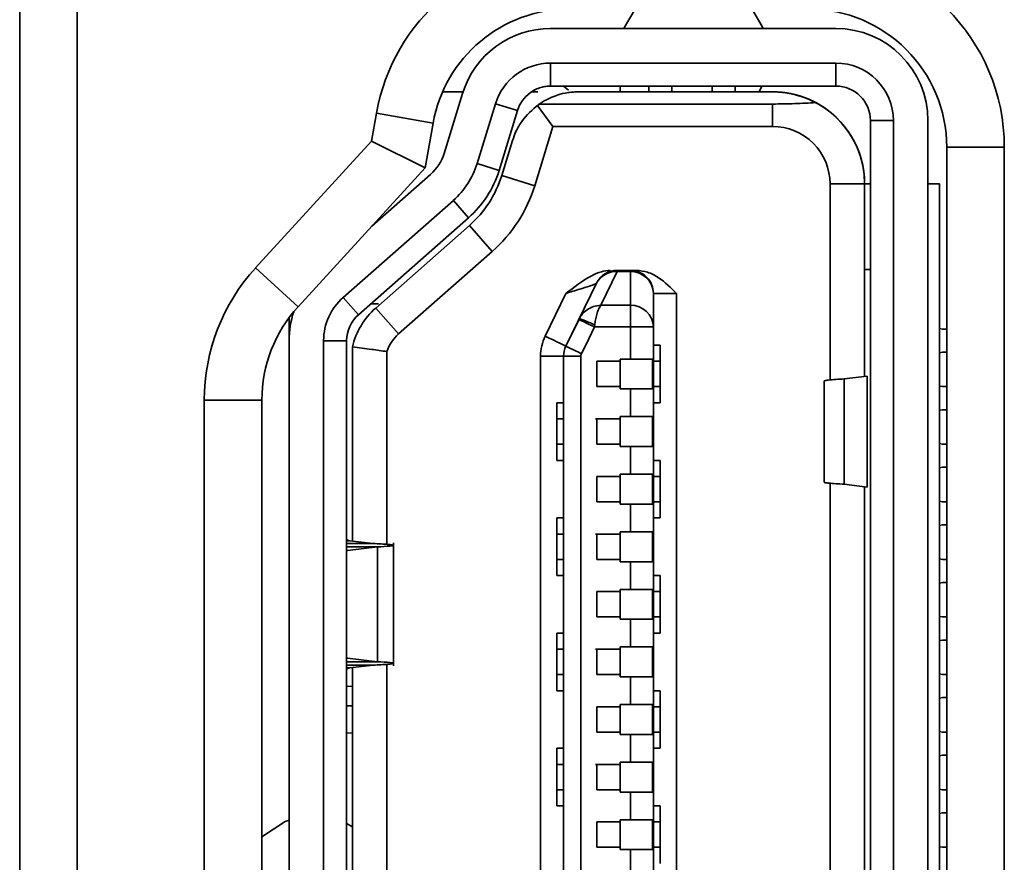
# Model space of a CAD drawing. Header units: millimetres. Extents: x -55 to 650, y 0 to 297.
# Tile 8 of 40: x 96.162 to 97.017, y 147.059 to 147.791. Entities that reach past the tile are written whole.
import ezdxf

# ---------------------------------------------------------------- set-up
doc = ezdxf.new("R2010")
doc.units = ezdxf.units.MM

msp = doc.modelspace()

# ---------------------------------------------------------------- linework, layer by layer
at = {"color": 7, "linetype": 'Continuous', "lineweight": 35}
for p, q in [((96.16199, 147.8171), (96.16199, 146.16709)), ((96.21199, 146.16709), (96.21199, 147.8171)), ((96.87101, 147.78332), (96.62316, 147.78332)), ((96.62316, 147.75332), (96.87101, 147.75332)), ((96.62316, 147.75332), (96.62316, 147.73332)), ((96.87101, 147.73332), (96.87101, 147.75332)), ((96.62316, 147.73332), (96.87101, 147.73332)), ((96.63863, 147.72966), (96.63451, 147.73332)), ((96.68351, 147.72832), (96.68351, 147.73332)), ((96.70851, 147.73332), (96.70851, 147.72832)), ((96.78351, 147.73332), (96.78351, 147.72895)), ((96.80431, 147.72832), (96.80679, 147.73332)), ((96.5294, 147.72832), (96.54717, 147.72832)), ((96.53069, 147.67483), (96.5467, 147.72685)), ((96.60672, 147.72832), (96.61221, 147.72832)), ((96.64744, 147.72832), (96.81601, 147.72832)), ((96.55937, 147.666), (96.57537, 147.71803)), ((96.57537, 147.71803), (96.59449, 147.71214)), ((96.62528, 147.69832), (96.61163, 147.7168)), ((96.81601, 147.71772), (96.61258, 147.71772)), ((96.81601, 147.71772), (96.81601, 147.69832)), ((96.46762, 147.68543), (96.47189, 147.70969)), ((96.52113, 147.701), (96.47189, 147.70969)), ((96.59449, 147.71214), (96.57848, 147.66012)), ((96.52113, 147.701), (96.51433, 147.6624)), ((96.60944, 147.64683), (96.62528, 147.69832)), ((96.81601, 147.69832), (96.62528, 147.69832)), ((96.90101, 147.03332), (96.90101, 147.70332)), ((96.92101, 147.70332), (96.90101, 147.70332)), ((96.92101, 147.70332), (96.92101, 147.03332)), ((96.95101, 147.70332), (96.95101, 147.03332)), ((96.95101, 147.03332), (96.95101, 147.70332)), ((96.36698, 147.57554), (96.46762, 147.68543)), ((96.51433, 147.6624), (96.46762, 147.68543)), ((96.58076, 147.65565), (96.59009, 147.68597)), ((96.96736, 146.38017), (96.96736, 147.68016)), ((96.96736, 147.68016), (97.01736, 147.68016)), ((97.01736, 147.68016), (97.01736, 146.38017)), ((96.51433, 147.6624), (96.40386, 147.54177)), ((96.55937, 147.666), (96.57848, 147.66012)), ((96.46784, 147.61164), (96.51889, 147.65656)), ((96.58076, 147.65565), (96.60944, 147.64683)), ((96.86601, 147.47819), (96.86601, 147.64832)), ((96.86601, 147.64832), (96.89601, 147.64832)), ((96.89601, 147.48121), (96.89601, 147.64832)), ((96.89601, 147.64832), (96.89601, 147.64832)), ((96.89601, 147.64832), (96.89601, 147.574)), ((96.89601, 147.64832), (96.90101, 147.64832)), ((96.95101, 147.64832), (96.96101, 147.64832)), ((96.96101, 147.64832), (96.96101, 146.41832)), ((96.44297, 147.5498), (96.53871, 147.63404)), ((96.53871, 147.63404), (96.55192, 147.61903)), ((96.55192, 147.61903), (96.45619, 147.53478)), ((96.55192, 147.61903), (96.45619, 147.53478)), ((96.47128, 147.5406), (96.55272, 147.61227)), ((96.55192, 147.61903), (96.55192, 147.61903)), ((96.55272, 147.61227), (96.57254, 147.58975)), ((96.4911, 147.51808), (96.57254, 147.58975)), ((96.36698, 147.57554), (96.40386, 147.54177)), ((96.68103, 147.5722), (96.66685, 147.54301)), ((96.68103, 147.57332), (96.68103, 147.5722)), ((96.68103, 147.57332), (96.69251, 147.57332)), ((96.68103, 147.5722), (96.69251, 147.5722)), ((96.69251, 147.5722), (96.69251, 147.57332)), ((96.69251, 147.57332), (96.69787, 147.57332)), ((96.69251, 147.54301), (96.69251, 147.5722)), ((96.90101, 147.57417), (96.89601, 147.574)), ((96.89601, 147.48121), (96.89601, 147.574)), ((96.66304, 147.56206), (96.63652, 147.50746)), ((96.648, 147.53109), (96.66304, 147.56206)), ((96.61853, 147.5162), (96.63656, 147.55332)), ((96.71251, 147.55332), (96.71251, 147.52413)), ((96.71251, 147.50832), (96.71251, 147.55332)), ((96.73251, 147.55332), (96.73251, 146.51332)), ((96.44297, 147.5498), (96.45619, 147.53478)), ((96.47372, 147.54412), (96.46694, 147.54424)), ((96.66685, 147.54301), (96.69251, 147.54301)), ((96.69251, 147.52413), (96.69251, 147.54301)), ((96.95101, 147.50574), (96.95101, 147.54832)), ((96.95101, 147.54832), (96.95101, 147.5284)), ((96.45619, 147.53478), (96.45619, 147.53478)), ((96.47128, 147.5406), (96.4911, 147.51808)), ((96.71251, 147.50832), (96.71251, 147.53832)), ((96.71251, 147.50832), (96.71251, 147.53832)), ((96.71251, 147.53832), (96.71251, 147.50832)), ((96.71251, 147.50832), (96.71251, 147.53832)), ((96.71251, 147.53832), (96.71251, 147.50832)), ((96.71251, 147.50832), (96.71251, 147.53832)), ((96.39601, 147.51226), (96.39601, 147.53226)), ((96.63652, 147.50746), (96.6479, 147.53091)), ((96.95101, 147.5284), (96.95101, 147.50847)), ((96.66129, 147.52413), (96.69251, 147.52413)), ((96.69251, 147.52413), (96.69251, 147.49632)), ((96.71251, 147.52413), (96.69251, 147.52413)), ((96.96366, 147.52232), (96.96101, 147.52285)), ((96.96736, 147.52232), (96.96366, 147.52232)), ((96.39601, 147.51226), (96.39601, 146.55438)), ((96.42601, 146.55438), (96.42601, 147.51226)), ((96.42601, 147.51226), (96.44601, 147.51226)), ((96.44601, 146.55438), (96.44601, 147.51226)), ((96.44601, 147.34), (96.44601, 147.51226)), ((96.71251, 147.50832), (96.71251, 147.50832)), ((96.71251, 147.49432), (96.71251, 147.50832)), ((96.71851, 147.50832), (96.71851, 147.49432)), ((96.95101, 147.50847), (96.95101, 147.48325)), ((96.45101, 147.50682), (96.45101, 147.33816)), ((96.48101, 147.50278), (96.48101, 147.33542)), ((96.95101, 147.48581), (96.95101, 147.50574)), ((96.96101, 147.50179), (96.96366, 147.50232)), ((96.96366, 147.50232), (96.96736, 147.50232)), ((96.61451, 146.56792), (96.61451, 147.49872)), ((96.63451, 147.49872), (96.61451, 147.49872)), ((96.63451, 147.49532), (96.63451, 147.46032)), ((96.66351, 147.49432), (96.68351, 147.49432)), ((96.66351, 147.49432), (96.68351, 147.49432)), ((96.66351, 147.47232), (96.66351, 147.49432)), ((96.66351, 147.49432), (96.66351, 147.49432)), ((96.68351, 147.49632), (96.69251, 147.49632)), ((96.68351, 147.49432), (96.68351, 147.49632)), ((96.68351, 147.47232), (96.68351, 147.49432)), ((96.68351, 147.47232), (96.68351, 147.49432)), ((96.69251, 147.49632), (96.71187, 147.49632)), ((96.71187, 147.49632), (96.71187, 147.47032)), ((96.71251, 147.49432), (96.71851, 147.49432)), ((96.71251, 147.49432), (96.71251, 147.47232)), ((96.71851, 147.49432), (96.71851, 147.47232)), ((96.90101, 147.48325), (96.90101, 147.38339)), ((96.95101, 147.38083), (96.95101, 147.48581)), ((96.95101, 147.48325), (96.95101, 147.38339)), ((96.8608, 147.38939), (96.8608, 147.47725)), ((96.87838, 147.47903), (96.89808, 147.48147)), ((96.87838, 147.47903), (96.87838, 147.38761)), ((96.89808, 147.48147), (96.89808, 147.38517)), ((96.66351, 147.47232), (96.68351, 147.47232)), ((96.68351, 147.47232), (96.66351, 147.47232)), ((96.66351, 147.47232), (96.66351, 147.47232)), ((96.68351, 147.47232), (96.68351, 147.47032)), ((96.68351, 147.47232), (96.68351, 147.47232)), ((96.68351, 147.47032), (96.68351, 147.47232)), ((96.69251, 147.47032), (96.68351, 147.47032)), ((96.69251, 147.47032), (96.69251, 147.44632)), ((96.71187, 147.47032), (96.69251, 147.47032)), ((96.71251, 147.47232), (96.71851, 147.47232)), ((96.71251, 147.45832), (96.71251, 147.47232)), ((96.71851, 147.45832), (96.71851, 147.47232)), ((96.96366, 147.47232), (96.96101, 147.47285)), ((96.96736, 147.47232), (96.96366, 147.47232)), ((96.32236, 146.5996), (96.32236, 147.46073)), ((96.32236, 147.46073), (96.37236, 147.46073)), ((96.37236, 147.46073), (96.37236, 146.5996)), ((96.62851, 147.45832), (96.62851, 147.45432)), ((96.62851, 147.45832), (96.62851, 147.44432)), ((96.63451, 147.45832), (96.62851, 147.45832)), ((96.62851, 147.45832), (96.62851, 147.45432)), ((96.71251, 147.40832), (96.71251, 147.45832)), ((96.71851, 147.45832), (96.71251, 147.45832)), ((96.71251, 147.45632), (96.71251, 147.41032)), ((96.71251, 147.41032), (96.71251, 147.45632)), ((96.96101, 147.45179), (96.96366, 147.45232)), ((96.96366, 147.45232), (96.96736, 147.45232)), ((96.62851, 147.44432), (96.62851, 147.42232)), ((96.63391, 147.44432), (96.62851, 147.44432)), ((96.63451, 147.44432), (96.62851, 147.44432)), ((96.66351, 147.44432), (96.68351, 147.44432)), ((96.66351, 147.42232), (96.66351, 147.44432)), ((96.68351, 147.44632), (96.69251, 147.44632)), ((96.68351, 147.44432), (96.68351, 147.44632)), ((96.68351, 147.44432), (96.68351, 147.44632)), ((96.68351, 147.42232), (96.68351, 147.44432)), ((96.68351, 147.44432), (96.68351, 147.44432)), ((96.69251, 147.44632), (96.71187, 147.44632)), ((96.71187, 147.44632), (96.71187, 147.42032)), ((96.96366, 147.42232), (96.96101, 147.42285)), ((96.62851, 147.42232), (96.63394, 147.42232)), ((96.62851, 147.40832), (96.62851, 147.42232)), ((96.62851, 147.42232), (96.63451, 147.42232)), ((96.68351, 147.42232), (96.66351, 147.42232)), ((96.68351, 147.42232), (96.66351, 147.42232)), ((96.68351, 147.42032), (96.68351, 147.42232)), ((96.68351, 147.42032), (96.68351, 147.42232)), ((96.69251, 147.42032), (96.68351, 147.42032)), ((96.69251, 147.42032), (96.69251, 147.39632)), ((96.71187, 147.42032), (96.69251, 147.42032)), ((96.96736, 147.42232), (96.96366, 147.42232)), ((96.62851, 147.41232), (96.62851, 147.40832)), ((96.62851, 147.41232), (96.62851, 147.40832)), ((96.62851, 147.40832), (96.62851, 147.40832)), ((96.62851, 147.40832), (96.63451, 147.40832)), ((96.63451, 147.36032), (96.63451, 147.40632)), ((96.71251, 147.39432), (96.71251, 147.40832)), ((96.71851, 147.40832), (96.71851, 147.40432)), ((96.71851, 147.40332), (96.71851, 147.40832)), ((96.71851, 147.40832), (96.71851, 147.39432)), ((96.44601, 147.40332), (96.44601, 147.38338)), ((96.44601, 147.36621), (96.44601, 147.40332)), ((96.96101, 147.40179), (96.96366, 147.40232)), ((96.96366, 147.40232), (96.96736, 147.40232)), ((96.66351, 147.39432), (96.68351, 147.39432)), ((96.68351, 147.39432), (96.66351, 147.39432)), ((96.66351, 147.37232), (96.66351, 147.39432)), ((96.66351, 147.39432), (96.66351, 147.39432)), ((96.68351, 147.39632), (96.69251, 147.39632)), ((96.68351, 147.39432), (96.68351, 147.39632)), ((96.68351, 147.37232), (96.68351, 147.39432)), ((96.68351, 147.37232), (96.68351, 147.39432)), ((96.69251, 147.39632), (96.71187, 147.39632)), ((96.71187, 147.39632), (96.71187, 147.37032)), ((96.71251, 147.39432), (96.71851, 147.39432)), ((96.71851, 147.39432), (96.71851, 147.37232)), ((96.86601, 146.67819), (96.86601, 147.38845)), ((96.44601, 147.38338), (96.44601, 147.36344)), ((96.89808, 147.38517), (96.87838, 147.38761)), ((96.89601, 146.68121), (96.89601, 147.38543)), ((96.95101, 147.38339), (96.95101, 147.35817)), ((96.95101, 147.36091), (96.95101, 147.38083)), ((96.66351, 147.37232), (96.68351, 147.37232)), ((96.66351, 147.37232), (96.68351, 147.37232)), ((96.66351, 147.37232), (96.66351, 147.37232)), ((96.68351, 147.37232), (96.68351, 147.37232)), ((96.68351, 147.37032), (96.68351, 147.37232)), ((96.71251, 147.37232), (96.71851, 147.37232)), ((96.71851, 147.35832), (96.71851, 147.37232)), ((96.96366, 147.37232), (96.96101, 147.37286)), ((96.96736, 147.37232), (96.96366, 147.37232)), ((96.44601, 147.34627), (96.44601, 147.36621)), ((96.44601, 147.36344), (96.44601, 147.34)), ((96.69251, 147.37032), (96.68351, 147.37032)), ((96.69251, 147.37032), (96.69251, 147.34632)), ((96.71187, 147.37032), (96.69251, 147.37032)), ((96.62851, 147.35832), (96.62851, 147.35432)), ((96.62851, 147.35832), (96.62851, 147.34432)), ((96.63451, 147.35832), (96.62851, 147.35832)), ((96.62851, 147.35832), (96.62851, 147.35432)), ((96.71851, 147.35832), (96.71251, 147.35832)), ((96.71251, 147.35632), (96.71251, 147.35632)), ((96.71251, 147.31032), (96.71251, 147.35632)), ((96.95101, 147.31832), (96.95101, 147.36091)), ((96.95101, 147.35817), (96.95101, 147.33825)), ((96.44601, 147.22037), (96.44601, 147.34627)), ((96.68351, 147.34632), (96.69251, 147.34632)), ((96.68351, 147.34432), (96.68351, 147.34632)), ((96.69251, 147.34632), (96.71187, 147.34632)), ((96.71187, 147.34632), (96.71187, 147.32032)), ((96.96101, 147.35179), (96.96366, 147.35232)), ((96.96366, 147.35232), (96.96736, 147.35232)), ((96.39601, 147.22665), (96.39601, 147.34)), ((96.44601, 147.33839), (96.44893, 147.33839)), ((96.44893, 147.33839), (96.46916, 147.33614)), ((96.62851, 147.34432), (96.62851, 147.32232)), ((96.63391, 147.34432), (96.62851, 147.34432)), ((96.63451, 147.34432), (96.62851, 147.34432)), ((96.66351, 147.34432), (96.68351, 147.34432)), ((96.66351, 147.32232), (96.66351, 147.34432)), ((96.68351, 147.32232), (96.68351, 147.34432)), ((96.68351, 147.34432), (96.68351, 147.34432)), ((96.95101, 147.33825), (96.95101, 147.31832)), ((96.44601, 147.33614), (96.46916, 147.33614)), ((96.44601, 147.33312), (96.47269, 147.33312)), ((96.4469, 147.32996), (96.44601, 147.32982)), ((96.47269, 147.33312), (96.4469, 147.32996)), ((96.47269, 147.33312), (96.47269, 147.23353)), ((96.48673, 147.23004), (96.48673, 147.3366)), ((96.62851, 147.32232), (96.63394, 147.32232)), ((96.62851, 147.30832), (96.62851, 147.32232)), ((96.68351, 147.32232), (96.66351, 147.32232)), ((96.68351, 147.32032), (96.68351, 147.32232)), ((96.69251, 147.32032), (96.68351, 147.32032)), ((96.69251, 147.32032), (96.69251, 147.29632)), ((96.71187, 147.32032), (96.69251, 147.32032)), ((96.96366, 147.32232), (96.96101, 147.32285)), ((96.96736, 147.32232), (96.96366, 147.32232)), ((96.62851, 147.31232), (96.62851, 147.30832)), ((96.62851, 147.31232), (96.62851, 147.30832)), ((96.62851, 147.30832), (96.62851, 147.30832)), ((96.62851, 147.30832), (96.63451, 147.30832)), ((96.63451, 147.26032), (96.63451, 147.30632)), ((96.71251, 147.29432), (96.71251, 147.30832)), ((96.71851, 147.30832), (96.71851, 147.29432)), ((96.66351, 147.29432), (96.68351, 147.29432)), ((96.68351, 147.29432), (96.66351, 147.29432)), ((96.66351, 147.27232), (96.66351, 147.29432)), ((96.66351, 147.29432), (96.66351, 147.29432)), ((96.68351, 147.29632), (96.69251, 147.29632)), ((96.68351, 147.29432), (96.68351, 147.29632)), ((96.68351, 147.27232), (96.68351, 147.29432)), ((96.68351, 147.27232), (96.68351, 147.29432)), ((96.69251, 147.29632), (96.71187, 147.29632)), ((96.71187, 147.29632), (96.71187, 147.27032)), ((96.71251, 147.29432), (96.71851, 147.29432)), ((96.71851, 147.29432), (96.71851, 147.27232)), ((96.96101, 147.30179), (96.96366, 147.30232)), ((96.96366, 147.30232), (96.96736, 147.30232)), ((96.66351, 147.27232), (96.68351, 147.27232)), ((96.66351, 147.27232), (96.68351, 147.27232)), ((96.66351, 147.27232), (96.66351, 147.27232)), ((96.68351, 147.27032), (96.68351, 147.27232)), ((96.68351, 147.27232), (96.68351, 147.27232)), ((96.68351, 147.27032), (96.68351, 147.27232)), ((96.69251, 147.27032), (96.68351, 147.27032)), ((96.68351, 147.27032), (96.68351, 147.27032)), ((96.69251, 147.27032), (96.69251, 147.24632)), ((96.71187, 147.27032), (96.69251, 147.27032)), ((96.71251, 147.27232), (96.71851, 147.27232)), ((96.71851, 147.25832), (96.71851, 147.27232)), ((96.96366, 147.27232), (96.96101, 147.27285)), ((96.96736, 147.27232), (96.96366, 147.27232)), ((96.62851, 147.25832), (96.62851, 147.25432)), ((96.62851, 147.25832), (96.62851, 147.24432)), ((96.63451, 147.25832), (96.62851, 147.25832)), ((96.62851, 147.25832), (96.62851, 147.25432)), ((96.71251, 147.20832), (96.71251, 147.25832)), ((96.71851, 147.25832), (96.71251, 147.25832)), ((96.71251, 147.25632), (96.71251, 147.21032)), ((96.71251, 147.21032), (96.71251, 147.25632)), ((96.71851, 147.25832), (96.71851, 147.25832)), ((96.71851, 147.25832), (96.71851, 147.25832)), ((96.96101, 147.25179), (96.96366, 147.25232)), ((96.96366, 147.25232), (96.96736, 147.25232)), ((96.62851, 147.24432), (96.62851, 147.22232)), ((96.63391, 147.24432), (96.62851, 147.24432)), ((96.63451, 147.24432), (96.62851, 147.24432)), ((96.66351, 147.24432), (96.68351, 147.24432)), ((96.66351, 147.22232), (96.66351, 147.24432)), ((96.68351, 147.24632), (96.69251, 147.24632)), ((96.68351, 147.24432), (96.68351, 147.24632)), ((96.68351, 147.24432), (96.68351, 147.24632)), ((96.68351, 147.24632), (96.68351, 147.24632)), ((96.68351, 147.22232), (96.68351, 147.24432)), ((96.68351, 147.24432), (96.68351, 147.24432)), ((96.68351, 147.24432), (96.68351, 147.24432)), ((96.69251, 147.24632), (96.71187, 147.24632)), ((96.71187, 147.24632), (96.71187, 147.22032)), ((96.44601, 147.23683), (96.4469, 147.23669)), ((96.4469, 147.23669), (96.47269, 147.23353)), ((96.47269, 147.23353), (96.44601, 147.23353)), ((96.46916, 147.2305), (96.44601, 147.2305)), ((96.44893, 147.22825), (96.44601, 147.22825)), ((96.44601, 147.19332), (96.44601, 147.22665)), ((96.44601, 147.22665), (96.44601, 147.2032)), ((96.46916, 147.2305), (96.44893, 147.22825)), ((96.45101, 147.22848), (96.45101, 146.83816)), ((96.48101, 147.23122), (96.48101, 146.83542)), ((96.44601, 147.20044), (96.44601, 147.22037)), ((96.63394, 147.22232), (96.62851, 147.22232)), ((96.62851, 147.20832), (96.62851, 147.22232)), ((96.63451, 147.22232), (96.62851, 147.22232)), ((96.68351, 147.22232), (96.66351, 147.22232)), ((96.68351, 147.22232), (96.66351, 147.22232)), ((96.68351, 147.22032), (96.68351, 147.22232)), ((96.68351, 147.22232), (96.68351, 147.22232)), ((96.68351, 147.22032), (96.68351, 147.22232)), ((96.69251, 147.22032), (96.68351, 147.22032)), ((96.68351, 147.22032), (96.68351, 147.22032)), ((96.69251, 147.22032), (96.69251, 147.19632)), ((96.71187, 147.22032), (96.69251, 147.22032)), ((96.96366, 147.22232), (96.96101, 147.22285)), ((96.96736, 147.22232), (96.96366, 147.22232)), ((96.45101, 147.21213), (96.44601, 147.21204)), ((96.62851, 147.21232), (96.62851, 147.20832)), ((96.62851, 147.21232), (96.62851, 147.20832)), ((96.44601, 147.2032), (96.44601, 147.18326)), ((96.44601, 147.16332), (96.44601, 147.20044)), ((96.62851, 147.20832), (96.62851, 147.20832)), ((96.62851, 147.20832), (96.63451, 147.20832)), ((96.63451, 147.16032), (96.63451, 147.20632)), ((96.71251, 147.19432), (96.71251, 147.20832)), ((96.71851, 147.20832), (96.71851, 147.20832)), ((96.71851, 147.20832), (96.71851, 147.19432)), ((96.96101, 147.20179), (96.96366, 147.20232)), ((96.96366, 147.20232), (96.96736, 147.20232)), ((96.44601, 147.19532), (96.45101, 147.19532)), ((96.44601, 147.19332), (96.44601, 147.13345)), ((96.66351, 147.19432), (96.68351, 147.19432)), ((96.68351, 147.19432), (96.66351, 147.19432)), ((96.66351, 147.17232), (96.66351, 147.19432)), ((96.66351, 147.19432), (96.66351, 147.19432)), ((96.68351, 147.19632), (96.69251, 147.19632)), ((96.68351, 147.19432), (96.68351, 147.19632)), ((96.68351, 147.19432), (96.68351, 147.19632)), ((96.68351, 147.19632), (96.68351, 147.19632)), ((96.68351, 147.17232), (96.68351, 147.19432)), ((96.68351, 147.19432), (96.68351, 147.19432)), ((96.68351, 147.17232), (96.68351, 147.19432)), ((96.69251, 147.19632), (96.71187, 147.19632)), ((96.71187, 147.19632), (96.71187, 147.17032)), ((96.71251, 147.19432), (96.71851, 147.19432)), ((96.71851, 147.19432), (96.71851, 147.17232)), ((96.71851, 147.19432), (96.71851, 147.17232)), ((96.44601, 147.18326), (96.44601, 147.16332)), ((96.45101, 147.17152), (96.44601, 147.17161)), ((96.66351, 147.17232), (96.68351, 147.17232)), ((96.66351, 147.17232), (96.68351, 147.17232)), ((96.66351, 147.17232), (96.66351, 147.17232)), ((96.68351, 147.17032), (96.68351, 147.17232)), ((96.68351, 147.17232), (96.68351, 147.17232)), ((96.68351, 147.17032), (96.68351, 147.17232)), ((96.69251, 147.17032), (96.68351, 147.17032)), ((96.68351, 147.17032), (96.68351, 147.17032)), ((96.69251, 147.17032), (96.69251, 147.14632)), ((96.71187, 147.17032), (96.69251, 147.17032)), ((96.71251, 147.17232), (96.71851, 147.17232)), ((96.71851, 147.15832), (96.71851, 147.17232)), ((96.96366, 147.17232), (96.96101, 147.17285)), ((96.96736, 147.17232), (96.96366, 147.17232)), ((96.44601, 147.13332), (96.44601, 147.16332)), ((96.62851, 147.15832), (96.62851, 147.15432)), ((96.62851, 147.15832), (96.62851, 147.14432)), ((96.63451, 147.15832), (96.62851, 147.15832)), ((96.62851, 147.15832), (96.62851, 147.15432)), ((96.71251, 147.10832), (96.71251, 147.15832)), ((96.71851, 147.15832), (96.71251, 147.15832)), ((96.71851, 147.15832), (96.71851, 147.15832)), ((96.71251, 147.15632), (96.71251, 147.11032)), ((96.71251, 147.11032), (96.71251, 147.15632)), ((96.96101, 147.15179), (96.96366, 147.15232)), ((96.96366, 147.15232), (96.96736, 147.15232)), ((96.62851, 147.14432), (96.62851, 147.12232)), ((96.63391, 147.14432), (96.62851, 147.14432)), ((96.63451, 147.14432), (96.62851, 147.14432)), ((96.66351, 147.14432), (96.68351, 147.14432)), ((96.68351, 147.14632), (96.69251, 147.14632)), ((96.68351, 147.14432), (96.68351, 147.14632)), ((96.68351, 147.14432), (96.68351, 147.14632)), ((96.68351, 147.14632), (96.68351, 147.14632)), ((96.68351, 147.12232), (96.68351, 147.14432)), ((96.68351, 147.14432), (96.68351, 147.14432)), ((96.68351, 147.14432), (96.68351, 147.14432)), ((96.69251, 147.14632), (96.71187, 147.14632)), ((96.71187, 147.14632), (96.71187, 147.12032)), ((96.44601, 147.10832), (96.44601, 147.13332)), ((96.62851, 147.12232), (96.63394, 147.12232)), ((96.62851, 147.10832), (96.62851, 147.12232)), ((96.62851, 147.12232), (96.63451, 147.12232)), ((96.68351, 147.12232), (96.66351, 147.12232)), ((96.68351, 147.12232), (96.66351, 147.12232)), ((96.68351, 147.12032), (96.68351, 147.12232)), ((96.68351, 147.12232), (96.68351, 147.12232)), ((96.68351, 147.12032), (96.68351, 147.12232)), ((96.69251, 147.12032), (96.68351, 147.12032)), ((96.68351, 147.12032), (96.68351, 147.12032)), ((96.69251, 147.12032), (96.69251, 147.09632)), ((96.96366, 147.12232), (96.96101, 147.12285)), ((96.96736, 147.12232), (96.96366, 147.12232)), ((96.44601, 147.07832), (96.44601, 147.10832)), ((96.62851, 147.11232), (96.62851, 147.10832)), ((96.62851, 147.11232), (96.62851, 147.10832)), ((96.62851, 147.10832), (96.62851, 147.10832)), ((96.62851, 147.10832), (96.63451, 147.10832)), ((96.63451, 147.06032), (96.63451, 147.10632)), ((96.71251, 147.09432), (96.71251, 147.10832)), ((96.71851, 147.10832), (96.71851, 147.10432)), ((96.71851, 147.10832), (96.71851, 147.10832)), ((96.71851, 147.10332), (96.71851, 147.10832)), ((96.71851, 147.10832), (96.71851, 147.09432)), ((96.96101, 147.10179), (96.96366, 147.10232)), ((96.96366, 147.10232), (96.96736, 147.10232)), ((96.45101, 147.09025), (96.44601, 147.09299)), ((96.66351, 147.09432), (96.68351, 147.09432)), ((96.68351, 147.09432), (96.66351, 147.09432)), ((96.66351, 147.09432), (96.66351, 147.09432)), ((96.68351, 147.09632), (96.69251, 147.09632)), ((96.68351, 147.09432), (96.68351, 147.09632)), ((96.68351, 147.09432), (96.68351, 147.09632)), ((96.68351, 147.09632), (96.68351, 147.09632)), ((96.68351, 147.07232), (96.68351, 147.09432)), ((96.68351, 147.09432), (96.68351, 147.09432)), ((96.68351, 147.07232), (96.68351, 147.09432)), ((96.69251, 147.09632), (96.71187, 147.09632)), ((96.71187, 147.09632), (96.71187, 147.07032)), ((96.71251, 147.09432), (96.71851, 147.09432)), ((96.71851, 147.09432), (96.71851, 147.07232)), ((96.71851, 147.09432), (96.71851, 147.07232)), ((96.44601, 146.98832), (96.44601, 147.07832)), ((96.66351, 147.07232), (96.68351, 147.07232)), ((96.66351, 147.07232), (96.66351, 147.07232)), ((96.68351, 147.07032), (96.68351, 147.07232)), ((96.68351, 147.07232), (96.68351, 147.07232)), ((96.68351, 147.07032), (96.68351, 147.07232)), ((96.71251, 147.07232), (96.71851, 147.07232)), ((96.71851, 147.05832), (96.71851, 147.07232)), ((96.96366, 147.07232), (96.96101, 147.07285)), ((96.96736, 147.07232), (96.96366, 147.07232)), ((96.69251, 147.07032), (96.68351, 147.07032)), ((96.68351, 147.07032), (96.68351, 147.07032)), ((96.69251, 147.07032), (96.69251, 147.04632)), ((96.71187, 147.07032), (96.69251, 147.07032))]:
    msp.add_line(p, q, dxfattribs=at)
at = {"color": 8, "linetype": 'Continuous', "lineweight": 35}
for p, q in [((96.72851, 147.72832), (96.72851, 147.73332)), ((96.76351, 147.73332), (96.76351, 147.72832)), ((96.78351, 147.72832), (96.78351, 147.73332)), ((96.59449, 147.71214), (96.59449, 147.71214)), ((96.68351, 147.47236), (96.68351, 147.47232)), ((96.62851, 147.42232), (96.62851, 147.44432)), ((96.68351, 147.37236), (96.68351, 147.37232)), ((96.62851, 147.32232), (96.62851, 147.34432)), ((96.68351, 147.27236), (96.68351, 147.27232)), ((96.62851, 147.22232), (96.62851, 147.24432)), ((96.68351, 147.17236), (96.68351, 147.17232)), ((96.62851, 147.12232), (96.62851, 147.14432)), ((96.68351, 147.07236), (96.68351, 147.07232))]:
    msp.add_line(p, q, dxfattribs=at)
at = {"color": 7, "linetype": 'Continuous', "lineweight": 35, "flags": 128}
for points in [[(96.69653, 147.80017), (96.6873, 147.78451), (96.68682, 147.78332)], [(96.80789, 147.78332), (96.80741, 147.78451), (96.79817, 147.80017)], [(96.71251, 147.55332), (96.71251, 147.55332)], [(96.73251, 147.55332), (96.7286, 147.55332), (96.72485, 147.55332), (96.72139, 147.55332), (96.71836, 147.55332), (96.71588, 147.55332), (96.71403, 147.55332), (96.71289, 147.55332), (96.71251, 147.55332)], [(96.71251, 147.53832), (96.71251, 147.53832)], [(96.71251, 147.53832), (96.71251, 147.53832)], [(96.71251, 147.53832), (96.71251, 147.53832)], [(96.66129, 147.52413), (96.65866, 147.52541), (96.65612, 147.52664), (96.65379, 147.52777), (96.65175, 147.52877), (96.65007, 147.52958), (96.64882, 147.53019), (96.64805, 147.53056), (96.6478, 147.53069)], [(96.65001, 147.5009), (96.65633, 147.51391), (96.66129, 147.52413)], [(96.71251, 147.52413), (96.71251, 146.97442), (96.71251, 146.54251)], [(96.61853, 147.5162), (96.62204, 147.51449), (96.62541, 147.51285), (96.62852, 147.51134), (96.63125, 147.51002), (96.63348, 147.50893), (96.63515, 147.50812), (96.63617, 147.50763), (96.63652, 147.50746)], [(96.63652, 147.50746), (96.63678, 147.50733), (96.63754, 147.50696), (96.63879, 147.50636), (96.64047, 147.50554), (96.64251, 147.50455), (96.64485, 147.50341), (96.64738, 147.50218), (96.65001, 147.50091)], [(96.63451, 147.49872), (96.63479, 147.49872), (96.63565, 147.49872), (96.63703, 147.49872), (96.6389, 147.49872), (96.64117, 147.49872), (96.64377, 147.49872), (96.64658, 147.49872), (96.64951, 147.49872)], [(96.63451, 146.56792), (96.63451, 147.08917), (96.63451, 147.49872)], [(96.63451, 147.49872), (96.63451, 147.4761), (96.63451, 147.45832)], [(96.64951, 147.49872), (96.64951, 146.97747), (96.64951, 146.56792)], [(96.71251, 147.45632), (96.71251, 147.45632)], [(96.71251, 147.41032), (96.71251, 147.41032)], [(96.68351, 147.39432), (96.68351, 147.39544), (96.68351, 147.39632)], [(96.71251, 147.37232), (96.71251, 147.38464), (96.71251, 147.39432)], [(96.68351, 147.37032), (96.68351, 147.37144), (96.68351, 147.37232)], [(96.71251, 147.35832), (96.71251, 147.36616), (96.71251, 147.37232)], [(96.71251, 147.30832), (96.71251, 147.33632), (96.71251, 147.35832)], [(96.71251, 147.35632), (96.71251, 147.33056), (96.71251, 147.31032)], [(96.68351, 147.34432), (96.68351, 147.34544), (96.68351, 147.34632)], [(96.62851, 147.32232), (96.6286, 147.32232), (96.62889, 147.32232), (96.62937, 147.32232), (96.63004, 147.32232), (96.63089, 147.32232), (96.63193, 147.32232), (96.63313, 147.32232), (96.63451, 147.32232)], [(96.68351, 147.32232), (96.68313, 147.32232), (96.68203, 147.32232), (96.68021, 147.32232), (96.67773, 147.32232), (96.67462, 147.32232), (96.67096, 147.32232), (96.66682, 147.32232), (96.66351, 147.32232)], [(96.68351, 147.32032), (96.68351, 147.32144), (96.68351, 147.32232)], [(96.71251, 147.31032), (96.71251, 147.31032)], [(96.68351, 147.29432), (96.68351, 147.29544), (96.68351, 147.29632)], [(96.71251, 147.27232), (96.71251, 147.28464), (96.71251, 147.29432)], [(96.71251, 147.25832), (96.71251, 147.26616), (96.71251, 147.27232)], [(96.71251, 147.25632), (96.71251, 147.25632)], [(96.71251, 147.21032), (96.71251, 147.21032)], [(96.71251, 147.17232), (96.71251, 147.18464), (96.71251, 147.19432)], [(96.71251, 147.15832), (96.71251, 147.16616), (96.71251, 147.17232)], [(96.71251, 147.15632), (96.71251, 147.15632)], [(96.66351, 147.12232), (96.66351, 147.13464), (96.66351, 147.14432)], [(96.71187, 147.12032), (96.71079, 147.12032), (96.70921, 147.12032), (96.70718, 147.12032), (96.70475, 147.12032), (96.70199, 147.12032), (96.69898, 147.12032), (96.69579, 147.12032), (96.69251, 147.12032)], [(96.71251, 147.11032), (96.71251, 147.11032)], [(96.39601, 147.09603), (96.39248, 147.09469), (96.37236, 147.08155)], [(96.66351, 147.07232), (96.66351, 147.08464), (96.66351, 147.09432)], [(96.71251, 147.07232), (96.71251, 147.08464), (96.71251, 147.09432)], [(96.66351, 147.07232), (96.67471, 147.07232), (96.68351, 147.07232)], [(96.71251, 147.05832), (96.71251, 147.06616), (96.71251, 147.07232)]]:
    msp.add_lwpolyline(points, dxfattribs=at)
at = {"color": 7, "linetype": 'Continuous', "lineweight": 35}
for centre, radius, start, end in [((96.63931, 147.68017), 0.17, 90, 170), ((96.84736, 147.68017), 0.17, 0, 90), ((96.63931, 147.68017), 0.12, 90, 170), ((96.84736, 147.68017), 0.12, 0, 90), ((96.62316, 147.70332), 0.08, 90, 162.89727), ((96.87101, 147.70332), 0.08, 0.00003, 90), ((96.87101, 147.70332), 0.08, 0.00003, 90), ((96.62316, 147.70332), 0.05, 90, 162.89726), ((96.87101, 147.70332), 0.05, 0.00004, 89.99849), ((96.62316, 147.70332), 0.03, 90.00014, 162.89722), ((96.87101, 147.70332), 0.03, 0.00088, 89.99917), ((96.81601, 147.64832), 0.08, 29.99998, 89.99998), ((96.81601, 147.64832), 0.08, 29.99998, 89.99998), ((96.81601, 147.64832), 0.08, 0.00004, 89.99998), ((96.81601, 147.64832), 0.08, 0.00012, 61.99879), ((96.81601, 147.64832), 0.05, 359.99997, 89.99998), ((96.49246, 147.68659), 0.04, 311.34778, 342.89727), ((96.49246, 147.68659), 0.07, 311.34779, 342.89727), ((96.49246, 147.68659), 0.09, 311.34779, 342.89727), ((96.49246, 147.68659), 0.09, 311.34779, 342.89727), ((96.48996, 147.68359), 0.095, 311.34776, 342.89725), ((96.48996, 147.68359), 0.125, 311.34776, 342.89725), ((96.49236, 147.46073), 0.17, 137.51711, 180), ((96.68103, 147.55332), 0.02, 89.99998, 154.09348), ((96.67965, 147.55362), 0.01863, 85.74959, 153.05916), ((96.69251, 147.55332), 0.02, 359.99997, 89.99998), ((96.69251, 147.55332), 0.02, 359.99997, 89.99998), ((96.69305, 147.55274), 0.01946, 1.70464, 91.60507), ((96.47601, 147.51226), 0.05, 131.34821, 179.9996), ((96.69305, 147.52355), 0.01946, 1.70147, 91.60824), ((96.49236, 147.46073), 0.12, 137.51711, 180), ((96.47601, 147.51226), 0.08, 161.66015, 180.00003), ((96.47601, 147.51226), 0.03, 131.34821, 179.99912), ((96.47601, 147.51226), 0.03, 131.34874, 179.99913), ((96.51412, 147.49192), 0.06484, 131.34766, 166.71851), ((96.51412, 147.49192), 0.03484, 131.34765, 161.84634), ((96.65451, 147.49872), 0.04, 154.09348, 179.99997), ((96.65451, 147.49872), 0.02, 154.09347, 179.99997), ((96.65451, 147.49872), 0.02, 154.09347, 179.99997)]:
    msp.add_arc(centre, radius, start, end, dxfattribs=at)
for points, knots in [([(96.60567, 147.72769), (96.60709, 147.72861), (96.60998, 147.73047), (96.61462, 147.7322), (96.61918, 147.73318), (96.62183, 147.73328), (96.62316, 147.73332)], [0, 0, 0, 0, 0.245387, 0.497604, 0.747476, 1, 1, 1, 1]), ([(96.61258, 147.71716), (96.61699, 147.72009), (96.6226, 147.72382), (96.63554, 147.72733), (96.64194, 147.72811), (96.64516, 147.7283), (96.64671, 147.72831), (96.64744, 147.72832)], [0, 0, 0, 0, 0.70213, 0.89361, 0.954411, 0.978397, 1, 1, 1, 1]), ([(96.81601, 147.72832), (96.8171, 147.72831), (96.81942, 147.72828), (96.82275, 147.72806), (96.82922, 147.72738), (96.84286, 147.72439), (96.84889, 147.72133), (96.85357, 147.71896)], [0, 0, 0, 0, 0.035595, 0.075268, 0.12198, 0.318635, 1, 1, 1, 1]), ([(96.59009, 147.68597), (96.59111, 147.6888), (96.59322, 147.6947), (96.60004, 147.70635), (96.60744, 147.71273), (96.61258, 147.71716)], [0, 0, 0, 0, 0.220541, 0.458632, 1, 1, 1, 1]), ([(96.85357, 147.71896), (96.84765, 147.71862), (96.83579, 147.71793), (96.82261, 147.71779), (96.81601, 147.71772)], [0, 0, 0, 0, 0.498485, 1, 1, 1, 1]), ([(96.63656, 147.55332), (96.64354, 147.55873), (96.65309, 147.56612), (96.66659, 147.57237), (96.67245, 147.57303), (96.67507, 147.57332)], [0, 0, 0, 0, 0.600259, 0.821729, 1, 1, 1, 1]), ([(96.68103, 147.57332), (96.67916, 147.57317), (96.67543, 147.57287), (96.67029, 147.57047), (96.66589, 147.5669), (96.66399, 147.56367), (96.66304, 147.56206)], [0, 0, 0, 0, 0.2499974, 0.5000025, 0.749986, 1, 1, 1, 1]), ([(96.69787, 147.57332), (96.70109, 147.57298), (96.70793, 147.57224), (96.72019, 147.56554), (96.72763, 147.55816), (96.73251, 147.55332)], [0, 0, 0, 0, 0.235083, 0.49908, 1, 1, 1, 1]), ([(96.66304, 147.56206), (96.66297, 147.56202), (96.66282, 147.56194), (96.66119, 147.56116), (96.65679, 147.55949), (96.64798, 147.55685), (96.64061, 147.55458), (96.63656, 147.55332)], [0, 0, 0, 0, 0.080061, 0.170188, 0.387315, 0.66233, 1, 1, 1, 1]), ([(96.64791, 147.5309), (96.64876, 147.53241), (96.65054, 147.53553), (96.65487, 147.53932), (96.66042, 147.5422), (96.66466, 147.54273), (96.66685, 147.54301)], [0, 0, 0, 0, 0.2219859, 0.4624404, 0.7216882, 1, 1, 1, 1]), ([(96.66685, 147.54301), (96.66618, 147.54201), (96.66492, 147.54015), (96.66337, 147.53539), (96.6622, 147.5306), (96.66172, 147.52736), (96.6615, 147.5259)], [0, 0, 0, 0, 0.309511, 0.579195, 0.809246, 1, 1, 1, 1]), ([(96.6615, 147.5259), (96.65983, 147.52669), (96.65726, 147.52789), (96.65383, 147.52938), (96.65126, 147.53039), (96.64939, 147.53095), (96.64825, 147.53116), (96.64803, 147.53099), (96.6479, 147.53091)], [0, 0, 0, 0, 0.2414494, 0.3706123, 0.5579801, 0.7256017, 0.8535419, 1, 1, 1, 1]), ([(96.6615, 147.5259), (96.66146, 147.52557), (96.66139, 147.52498), (96.66132, 147.52439), (96.66129, 147.52413)], [0, 0, 0, 0, 0.559777, 1, 1, 1, 1]), ([(96.71851, 147.50832), (96.71818, 147.50832), (96.71759, 147.50832), (96.71409, 147.50832), (96.71251, 147.50832)], [0, 0, 0, 0, 0.549358, 1, 1, 1, 1]), ([(96.45101, 147.50682), (96.45661, 147.50615), (96.46662, 147.50496), (96.47661, 147.50345), (96.48101, 147.50278)], [0, 0, 0, 0, 0.560009, 1, 1, 1, 1]), ([(96.65001, 147.5009), (96.64985, 147.50051), (96.64957, 147.49981), (96.64953, 147.49905), (96.64951, 147.49872)], [0, 0, 0, 0, 0.560048, 1, 1, 1, 1]), ([(96.8608, 147.47725), (96.86102, 147.4774), (96.86147, 147.4777), (96.86506, 147.47814), (96.87051, 147.47859), (96.87575, 147.47888), (96.87838, 147.47903)], [0, 0, 0, 0, 0.2499968, 0.4999986, 0.7500036, 1, 1, 1, 1]), ([(96.71251, 147.45832), (96.71426, 147.45832), (96.71776, 147.45832), (96.71826, 147.45832), (96.71851, 147.45832)], [0, 0, 0, 0, 0.499996, 1, 1, 1, 1]), ([(96.62851, 147.45432), (96.62851, 147.45301), (96.62851, 147.45039), (96.62851, 147.44709), (96.62851, 147.44477), (96.62851, 147.44447), (96.62851, 147.44432)], [0, 0, 0, 0, 0.249986, 0.500014, 0.750009, 1, 1, 1, 1]), ([(96.66229, 147.44432), (96.66531, 147.44432), (96.67134, 147.44432), (96.67809, 147.44432), (96.68265, 147.44432), (96.68322, 147.44432), (96.68351, 147.44432)], [0, 0, 0, 0, 0.249999, 0.499996, 0.75, 1, 1, 1, 1]), ([(96.62851, 147.42232), (96.62851, 147.42217), (96.62851, 147.42187), (96.62851, 147.41956), (96.62851, 147.41625), (96.62851, 147.41363), (96.62851, 147.41232)], [0, 0, 0, 0, 0.249975, 0.499991, 0.749973, 1, 1, 1, 1]), ([(96.62851, 147.40832), (96.62883, 147.40832), (96.62942, 147.40832), (96.63293, 147.40832), (96.63451, 147.40832)], [0, 0, 0, 0, 0.549361, 1, 1, 1, 1]), ([(96.71851, 147.40832), (96.71818, 147.40832), (96.71759, 147.40832), (96.71409, 147.40832), (96.71251, 147.40832)], [0, 0, 0, 0, 0.5493584, 1, 1, 1, 1]), ([(96.87838, 147.38761), (96.87575, 147.38776), (96.87051, 147.38806), (96.86506, 147.3885), (96.86147, 147.38895), (96.86102, 147.38924), (96.8608, 147.38939)], [0, 0, 0, 0, 0.249998, 0.500002, 0.750003, 1, 1, 1, 1]), ([(96.62851, 147.35432), (96.62851, 147.35301), (96.62851, 147.35039), (96.62851, 147.34709), (96.62851, 147.34477), (96.62851, 147.34447), (96.62851, 147.34432)], [0, 0, 0, 0, 0.249989, 0.499981, 0.750006, 1, 1, 1, 1]), ([(96.71251, 147.35832), (96.71426, 147.35832), (96.71776, 147.35832), (96.71826, 147.35832), (96.71851, 147.35832)], [0, 0, 0, 0, 0.499996, 1, 1, 1, 1]), ([(96.44601, 147.34), (96.44604, 147.33986), (96.44612, 147.3396), (96.44672, 147.33919), (96.44762, 147.33879), (96.4485, 147.33853), (96.44893, 147.33839)], [0, 0, 0, 0, 0.249996, 0.50002, 0.750019, 1, 1, 1, 1]), ([(96.66229, 147.34432), (96.66531, 147.34432), (96.67134, 147.34432), (96.67809, 147.34432), (96.68265, 147.34432), (96.68322, 147.34432), (96.68351, 147.34432)], [0, 0, 0, 0, 0.249999, 0.499996, 0.75, 1, 1, 1, 1]), ([(96.46916, 147.33614), (96.47384, 147.33589), (96.48321, 147.33539), (96.48792, 147.33463), (96.48517, 147.33387), (96.47685, 147.33337), (96.47269, 147.33312)], [0, 0, 0, 0, 0.2500011, 0.5000031, 0.7499992, 1, 1, 1, 1]), ([(96.62851, 147.32232), (96.62851, 147.32217), (96.62851, 147.32187), (96.62851, 147.31956), (96.62851, 147.31625), (96.62851, 147.31363), (96.62851, 147.31232)], [0, 0, 0, 0, 0.249987, 0.500014, 0.750008, 1, 1, 1, 1]), ([(96.62851, 147.30832), (96.62883, 147.30832), (96.62942, 147.30832), (96.63293, 147.30832), (96.63451, 147.30832)], [0, 0, 0, 0, 0.549361, 1, 1, 1, 1]), ([(96.71851, 147.30832), (96.71818, 147.30832), (96.71759, 147.30832), (96.71409, 147.30832), (96.71251, 147.30832)], [0, 0, 0, 0, 0.5493573, 1, 1, 1, 1]), ([(96.62851, 147.25432), (96.62851, 147.25301), (96.62851, 147.25039), (96.62851, 147.24709), (96.62851, 147.24477), (96.62851, 147.24447), (96.62851, 147.24432)], [0, 0, 0, 0, 0.2500102, 0.4999995, 0.7500086, 1, 1, 1, 1]), ([(96.71251, 147.25832), (96.71426, 147.25832), (96.71776, 147.25832), (96.71826, 147.25832), (96.71851, 147.25832)], [0, 0, 0, 0, 0.499996, 1, 1, 1, 1]), ([(96.66229, 147.24432), (96.66531, 147.24432), (96.67134, 147.24432), (96.67809, 147.24432), (96.68265, 147.24432), (96.68322, 147.24432), (96.68351, 147.24432)], [0, 0, 0, 0, 0.249999, 0.499996, 0.75, 1, 1, 1, 1]), ([(96.44893, 147.22825), (96.4485, 147.22812), (96.44762, 147.22785), (96.44672, 147.22745), (96.44612, 147.22705), (96.44604, 147.22678), (96.44601, 147.22665)], [0, 0, 0, 0, 0.249971, 0.49998, 0.749995, 1, 1, 1, 1]), ([(96.47269, 147.23353), (96.47685, 147.23327), (96.48517, 147.23277), (96.48792, 147.23201), (96.48321, 147.23126), (96.47384, 147.23075), (96.46916, 147.2305)], [0, 0, 0, 0, 0.250001, 0.499997, 0.749999, 1, 1, 1, 1]), ([(96.62851, 147.22232), (96.62851, 147.22217), (96.62851, 147.22187), (96.62851, 147.21956), (96.62851, 147.21625), (96.62851, 147.21363), (96.62851, 147.21232)], [0, 0, 0, 0, 0.2499914, 0.5000005, 0.7499898, 1, 1, 1, 1]), ([(96.62851, 147.20832), (96.62883, 147.20832), (96.62942, 147.20832), (96.63293, 147.20832), (96.63451, 147.20832)], [0, 0, 0, 0, 0.549361, 1, 1, 1, 1]), ([(96.71851, 147.20832), (96.71818, 147.20832), (96.71759, 147.20832), (96.71409, 147.20832), (96.71251, 147.20832)], [0, 0, 0, 0, 0.5493573, 1, 1, 1, 1]), ([(96.71251, 147.15832), (96.71426, 147.15832), (96.71776, 147.15832), (96.71826, 147.15832), (96.71851, 147.15832)], [0, 0, 0, 0, 0.49998, 1, 1, 1, 1]), ([(96.62851, 147.15432), (96.62851, 147.15301), (96.62851, 147.15039), (96.62851, 147.14709), (96.62851, 147.14477), (96.62851, 147.14447), (96.62851, 147.14432)], [0, 0, 0, 0, 0.249989, 0.5, 0.750011, 1, 1, 1, 1]), ([(96.66229, 147.14432), (96.66531, 147.14432), (96.67134, 147.14432), (96.67809, 147.14432), (96.68265, 147.14432), (96.68322, 147.14432), (96.68351, 147.14432)], [0, 0, 0, 0, 0.249999, 0.499996, 0.75, 1, 1, 1, 1]), ([(96.62851, 147.12232), (96.62851, 147.12217), (96.62851, 147.12187), (96.62851, 147.11956), (96.62851, 147.11625), (96.62851, 147.11363), (96.62851, 147.11232)], [0, 0, 0, 0, 0.249989, 0.5, 0.750011, 1, 1, 1, 1]), ([(96.62851, 147.10832), (96.62883, 147.10832), (96.62942, 147.10832), (96.63293, 147.10832), (96.63451, 147.10832)], [0, 0, 0, 0, 0.54936, 1, 1, 1, 1]), ([(96.71851, 147.10832), (96.71818, 147.10832), (96.71759, 147.10832), (96.71409, 147.10832), (96.71251, 147.10832)], [0, 0, 0, 0, 0.5493573, 1, 1, 1, 1])]:
    msp.add_open_spline(points, degree=3, knots=knots, dxfattribs=at)

doc.saveas('drawing.dxf')
